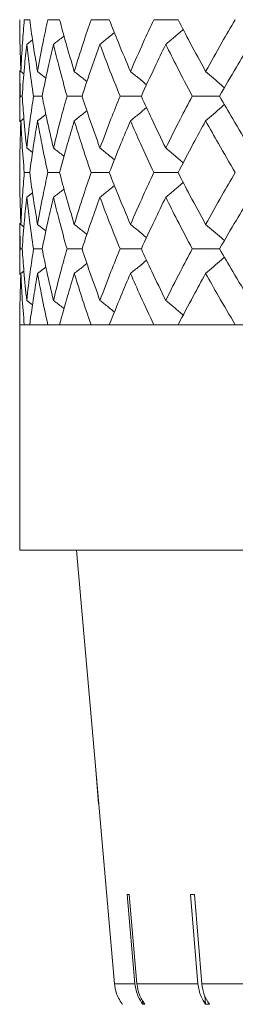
# Model space of a CAD drawing. Header units: inches. Extents: x -3.6 to 22.2, y -7.8 to 16.7.
# Tile 23 of 127: x -1.963 to -1.791, y 0.879 to 1.665. Entities that reach past the tile are written whole.
import ezdxf

# ---------------------------------------------------------------- set-up
doc = ezdxf.new("R2010")
doc.units = ezdxf.units.IN
doc.header["$MEASUREMENT"] = 0

msp = doc.modelspace()

# ---------------------------------------------------------------- linework, layer by layer
at = {"color": 7, "linetype": 'Continuous', "lineweight": 15}
for p, q in [((-1.95553, 1.66547), (-1.95983, 1.66547)), ((-1.93163, 1.66547), (-1.94107, 1.66547)), ((-1.892, 1.66547), (-1.90648, 1.66547)), ((-1.83707, 1.66547), (-1.85643, 1.66547)), ((-1.95789, 1.64576), (-1.95327, 1.64935)), ((-1.96342, 1.62494), (-1.96342, 1.58375)), ((-1.9632, 1.60435), (-1.9634, 1.62494)), ((-1.96255, 1.62407), (-1.96011, 1.62218)), ((-1.94921, 1.62407), (-1.94255, 1.61886)), ((-1.96148, 1.60435), (-1.9632, 1.60435)), ((-1.94557, 1.60435), (-1.95245, 1.60435)), ((-1.91376, 1.60435), (-1.92574, 1.60435)), ((-1.86642, 1.60435), (-1.88336, 1.60435)), ((-1.80405, 1.60435), (-1.82577, 1.60435)), ((-1.94921, 1.58462), (-1.94258, 1.58981)), ((-1.96255, 1.58462), (-1.96015, 1.58648)), ((-1.95789, 1.56293), (-1.95323, 1.55931)), ((-1.95553, 1.54322), (-1.95983, 1.54322)), ((-1.93163, 1.54322), (-1.94107, 1.54322)), ((-1.892, 1.54322), (-1.90648, 1.54322)), ((-1.83707, 1.54322), (-1.85643, 1.54322)), ((-1.95789, 1.52354), (-1.95327, 1.52712)), ((-1.96342, 1.50277), (-1.96342, 1.4618)), ((-1.9632, 1.48227), (-1.9634, 1.50277)), ((-1.96255, 1.5019), (-1.96011, 1.50002)), ((-1.94921, 1.5019), (-1.94255, 1.49671)), ((-1.96148, 1.48227), (-1.9632, 1.48227)), ((-1.94557, 1.48227), (-1.95245, 1.48227)), ((-1.91376, 1.48227), (-1.92574, 1.48227)), ((-1.86642, 1.48227), (-1.88336, 1.48227)), ((-1.80405, 1.48227), (-1.82577, 1.48227)), ((-1.96255, 1.46267), (-1.96015, 1.46451)), ((-1.94921, 1.46267), (-1.94258, 1.46782)), ((-1.95789, 1.44115), (-1.95323, 1.43757)), ((-1.96342, 1.42165), (-1.96342, 1.24165)), ((-1.96342, 1.42165), (0.97258, 1.42165)), ((-1.95983, 1.42165), (-1.96342, 1.42165)), ((-1.94107, 1.42165), (-1.95553, 1.42165)), ((-1.90648, 1.42165), (-1.93163, 1.42165)), ((-1.85643, 1.42165), (-1.892, 1.42165)), ((-1.79146, 1.42165), (-1.83707, 1.42165)), ((0.97258, 1.24165), (-1.96342, 1.24165)), ((-1.91823, 1.24165), (-1.90286, 1.06589)), ((-1.90285, 1.06589), (-1.90286, 1.06589)), ((-1.88789, 0.89494), (-1.90285, 1.06589)), ((-1.90285, 1.06589), (-1.90048, 1.03882)), ((-1.87769, 0.96627), (-1.87153, 0.89494)), ((-1.86996, 0.89494), (-1.87613, 0.96627)), ((-1.82722, 0.96627), (-1.82128, 0.89494)), ((-1.81819, 0.89494), (-1.82413, 0.96627)), ((-1.88866, 0.90379), (-1.88789, 0.89494)), ((-1.88789, 0.89494), (-1.87153, 0.89494)), ((-1.86996, 0.89494), (-1.82128, 0.89494)), ((-1.81819, 0.89494), (-1.73839, 0.89494)), ((-1.86545, 0.88184), (-1.86517, 0.87858)), ((-1.81571, 0.88528), (-1.81516, 0.87858)), ((-1.8636, 0.87858), (-1.86517, 0.87858)), ((-1.81207, 0.87858), (-1.81516, 0.87858))]:
    msp.add_line(p, q, dxfattribs=at)
for centre, major_axis, ratio, start_param, end_param in [((-0.48477, 1.08958), (1.4095, 0.12182), 0.013584, 3.293946, 3.301041), ((-0.48516, 1.08958), (1.4095, 0.11737), 0.026849, 3.44996, 3.457055)]:
    msp.add_ellipse(centre, major_axis=major_axis, ratio=ratio, start_param=start_param, end_param=end_param, dxfattribs=at)
for points, knots in [([(-1.96255, 1.62407), (-1.96284, 1.6318), (-1.96335, 1.64561), (-1.9634, 1.6594), (-1.96342, 1.66547)], [0, 0, 0, 0, 0.5601361, 1, 1, 1, 1]), ([(-1.96255, 1.62407), (-1.96217, 1.6318), (-1.96148, 1.64561), (-1.96033, 1.6594), (-1.95983, 1.66547)], [0, 0, 0, 0, 0.560136, 1, 1, 1, 1]), ([(-1.94921, 1.62407), (-1.95052, 1.6318), (-1.95284, 1.64561), (-1.95471, 1.6594), (-1.95553, 1.66547)], [0, 0, 0, 0, 0.560136, 1, 1, 1, 1]), ([(-1.94921, 1.62407), (-1.94782, 1.6318), (-1.94532, 1.64561), (-1.94237, 1.6594), (-1.94107, 1.66547)], [0, 0, 0, 0, 0.560136, 1, 1, 1, 1]), ([(-1.91995, 1.62407), (-1.92225, 1.6318), (-1.92636, 1.64561), (-1.93002, 1.6594), (-1.93163, 1.66547)], [0, 0, 0, 0, 0.560136, 1, 1, 1, 1]), ([(-1.91995, 1.62407), (-1.91756, 1.6318), (-1.91328, 1.64561), (-1.90856, 1.6594), (-1.90648, 1.66547)], [0, 0, 0, 0, 0.5601361, 1, 1, 1, 1]), ([(-1.87508, 1.62407), (-1.87836, 1.6318), (-1.88421, 1.64561), (-1.88962, 1.6594), (-1.892, 1.66547)], [0, 0, 0, 0, 0.560136, 1, 1, 1, 1]), ([(-1.87508, 1.62407), (-1.87172, 1.6318), (-1.86571, 1.64561), (-1.85926, 1.6594), (-1.85643, 1.66547)], [0, 0, 0, 0, 0.560136, 1, 1, 1, 1]), ([(-1.8151, 1.62407), (-1.81931, 1.6318), (-1.82684, 1.64561), (-1.83395, 1.6594), (-1.83707, 1.66547)], [0, 0, 0, 0, 0.5601361, 1, 1, 1, 1]), ([(-1.8151, 1.62407), (-1.8108, 1.6318), (-1.80312, 1.64561), (-1.79502, 1.6594), (-1.79146, 1.66547)], [0, 0, 0, 0, 0.560136, 1, 1, 1, 1]), ([(-1.89944, 1.64576), (-1.8972, 1.64757), (-1.89334, 1.65068), (-1.88951, 1.65383), (-1.88791, 1.65515)], [0, 0, 0, 0, 0.580604, 1, 1, 1, 1]), ([(-1.84694, 1.64576), (-1.84479, 1.64757), (-1.84048, 1.65119), (-1.83582, 1.65514), (-1.83334, 1.65729), (-1.83299, 1.6576)], [0, 0, 0, 0, 0.461333, 0.922665, 1, 1, 1, 1]), ([(-1.96148, 1.60435), (-1.96094, 1.61208), (-1.95996, 1.62589), (-1.95852, 1.63969), (-1.95789, 1.64576)], [0, 0, 0, 0, 0.560071, 1, 1, 1, 1]), ([(-1.95245, 1.60435), (-1.95359, 1.61208), (-1.95562, 1.62589), (-1.95719, 1.63969), (-1.95789, 1.64576)], [0, 0, 0, 0, 0.560071, 1, 1, 1, 1]), ([(-1.94557, 1.60435), (-1.94401, 1.61208), (-1.94122, 1.62589), (-1.93798, 1.63969), (-1.93656, 1.64576)], [0, 0, 0, 0, 0.560071, 1, 1, 1, 1]), ([(-1.93656, 1.64576), (-1.93426, 1.64757), (-1.93143, 1.64978), (-1.92863, 1.65203), (-1.92811, 1.65244)], [0, 0, 0, 0, 0.814996, 1, 1, 1, 1]), ([(-1.92574, 1.60435), (-1.92788, 1.61208), (-1.9317, 1.62589), (-1.93508, 1.63969), (-1.93656, 1.64576)], [0, 0, 0, 0, 0.560071, 1, 1, 1, 1]), ([(-1.91376, 1.60435), (-1.91121, 1.61208), (-1.90665, 1.62589), (-1.90164, 1.63969), (-1.89944, 1.64576)], [0, 0, 0, 0, 0.560071, 1, 1, 1, 1]), ([(-1.88336, 1.60435), (-1.88648, 1.61208), (-1.89205, 1.62589), (-1.89718, 1.63969), (-1.89944, 1.64576)], [0, 0, 0, 0, 0.560071, 1, 1, 1, 1]), ([(-1.86642, 1.60435), (-1.8629, 1.61208), (-1.85661, 1.62589), (-1.8499, 1.63969), (-1.84694, 1.64576)], [0, 0, 0, 0, 0.560071, 1, 1, 1, 1]), ([(-1.82577, 1.60435), (-1.82984, 1.61208), (-1.83709, 1.62589), (-1.84393, 1.63969), (-1.84694, 1.64576)], [0, 0, 0, 0, 0.560071, 1, 1, 1, 1]), ([(-1.80405, 1.60435), (-1.7996, 1.61208), (-1.79166, 1.62589), (-1.78331, 1.63969), (-1.77964, 1.64576)], [0, 0, 0, 0, 0.560071, 1, 1, 1, 1]), ([(-1.91995, 1.62407), (-1.91768, 1.62226), (-1.9143, 1.61958), (-1.91095, 1.61686), (-1.90985, 1.61597)], [0, 0, 0, 0, 0.672904, 1, 1, 1, 1]), ([(-1.87508, 1.62407), (-1.87288, 1.62226), (-1.86858, 1.61873), (-1.86432, 1.61516), (-1.86224, 1.61341)], [0, 0, 0, 0, 0.511985, 1, 1, 1, 1]), ([(-1.8151, 1.62407), (-1.81299, 1.62226), (-1.80879, 1.61864), (-1.8038, 1.61431), (-1.80094, 1.61175), (-1.80016, 1.61105)], [0, 0, 0, 0, 0.42034, 0.840681, 1, 1, 1, 1]), ([(-1.9634, 1.58375), (-1.96341, 1.58454), (-1.96348, 1.5914), (-1.96333, 1.59827), (-1.9632, 1.60435)], [0, 0, 0, 0, 0.115039, 1, 1, 1, 1]), ([(-1.95789, 1.56293), (-1.95868, 1.57066), (-1.9601, 1.58446), (-1.96106, 1.59827), (-1.96148, 1.60435)], [0, 0, 0, 0, 0.559933, 1, 1, 1, 1]), ([(-1.95789, 1.56293), (-1.95699, 1.57066), (-1.9554, 1.58446), (-1.95335, 1.59827), (-1.95245, 1.60435)], [0, 0, 0, 0, 0.559933, 1, 1, 1, 1]), ([(-1.93656, 1.56293), (-1.93836, 1.57066), (-1.94158, 1.58446), (-1.94435, 1.59827), (-1.94557, 1.60435)], [0, 0, 0, 0, 0.559933, 1, 1, 1, 1]), ([(-1.93656, 1.56293), (-1.93466, 1.57066), (-1.93127, 1.58446), (-1.92743, 1.59827), (-1.92574, 1.60435)], [0, 0, 0, 0, 0.559933, 1, 1, 1, 1]), ([(-1.89944, 1.56293), (-1.90223, 1.57066), (-1.90722, 1.58446), (-1.91176, 1.59827), (-1.91376, 1.60435)], [0, 0, 0, 0, 0.559933, 1, 1, 1, 1]), ([(-1.89944, 1.56293), (-1.89656, 1.57066), (-1.89141, 1.58446), (-1.88582, 1.59827), (-1.88336, 1.60435)], [0, 0, 0, 0, 0.559933, 1, 1, 1, 1]), ([(-1.84694, 1.56293), (-1.85069, 1.57066), (-1.85739, 1.58446), (-1.86366, 1.59827), (-1.86642, 1.60435)], [0, 0, 0, 0, 0.559933, 1, 1, 1, 1]), ([(-1.84694, 1.56293), (-1.8431, 1.57066), (-1.83625, 1.58446), (-1.82897, 1.59827), (-1.82577, 1.60435)], [0, 0, 0, 0, 0.559933, 1, 1, 1, 1]), ([(-1.8151, 1.58462), (-1.81299, 1.58643), (-1.80879, 1.59005), (-1.80381, 1.59438), (-1.80095, 1.59693), (-1.80017, 1.59763)], [0, 0, 0, 0, 0.42064, 0.84128, 1, 1, 1, 1]), ([(-1.77964, 1.56293), (-1.7843, 1.57066), (-1.79264, 1.58446), (-1.80056, 1.59827), (-1.80405, 1.60435)], [0, 0, 0, 0, 0.559933, 1, 1, 1, 1]), ([(-1.91995, 1.58462), (-1.91768, 1.58643), (-1.91431, 1.58911), (-1.91097, 1.59182), (-1.90988, 1.5927)], [0, 0, 0, 0, 0.674489, 1, 1, 1, 1]), ([(-1.87508, 1.58462), (-1.87288, 1.58643), (-1.86859, 1.58996), (-1.86433, 1.59353), (-1.86225, 1.59527)], [0, 0, 0, 0, 0.51264, 1, 1, 1, 1]), ([(-1.96342, 1.54322), (-1.96338, 1.55095), (-1.96331, 1.56474), (-1.96278, 1.57855), (-1.96255, 1.58462)], [0, 0, 0, 0, 0.559868, 1, 1, 1, 1]), ([(-1.95983, 1.54322), (-1.96046, 1.55095), (-1.96159, 1.56474), (-1.96226, 1.57855), (-1.96255, 1.58462)], [0, 0, 0, 0, 0.559868, 1, 1, 1, 1]), ([(-1.95553, 1.54322), (-1.95447, 1.55095), (-1.95259, 1.56474), (-1.95025, 1.57855), (-1.94921, 1.58462)], [0, 0, 0, 0, 0.559868, 1, 1, 1, 1]), ([(-1.94107, 1.54322), (-1.94272, 1.55095), (-1.94565, 1.56474), (-1.94813, 1.57855), (-1.94921, 1.58462)], [0, 0, 0, 0, 0.559868, 1, 1, 1, 1]), ([(-1.93163, 1.54322), (-1.92957, 1.55095), (-1.9259, 1.56474), (-1.92177, 1.57855), (-1.91995, 1.58462)], [0, 0, 0, 0, 0.559868, 1, 1, 1, 1]), ([(-1.90648, 1.54322), (-1.90912, 1.55095), (-1.91382, 1.56474), (-1.91808, 1.57855), (-1.91995, 1.58462)], [0, 0, 0, 0, 0.559868, 1, 1, 1, 1]), ([(-1.892, 1.54322), (-1.88896, 1.55095), (-1.88353, 1.56474), (-1.87767, 1.57855), (-1.87508, 1.58462)], [0, 0, 0, 0, 0.559868, 1, 1, 1, 1]), ([(-1.85643, 1.54322), (-1.86003, 1.55095), (-1.86645, 1.56474), (-1.87245, 1.57855), (-1.87508, 1.58462)], [0, 0, 0, 0, 0.559868, 1, 1, 1, 1]), ([(-1.83707, 1.54322), (-1.83308, 1.55095), (-1.82596, 1.56474), (-1.81842, 1.57855), (-1.8151, 1.58462)], [0, 0, 0, 0, 0.5598675, 1, 1, 1, 1]), ([(-1.79146, 1.54322), (-1.79599, 1.55095), (-1.80406, 1.56474), (-1.81173, 1.57855), (-1.8151, 1.58462)], [0, 0, 0, 0, 0.5598675, 1, 1, 1, 1]), ([(-1.93656, 1.56293), (-1.93426, 1.56112), (-1.93142, 1.5589), (-1.92861, 1.55665), (-1.92809, 1.55623)], [0, 0, 0, 0, 0.81232, 1, 1, 1, 1]), ([(-1.89944, 1.56293), (-1.8972, 1.56112), (-1.89334, 1.55801), (-1.8895, 1.55485), (-1.88789, 1.55352)], [0, 0, 0, 0, 0.579624, 1, 1, 1, 1]), ([(-1.84694, 1.56293), (-1.84479, 1.56112), (-1.84048, 1.5575), (-1.83582, 1.55355), (-1.83333, 1.55139), (-1.83297, 1.55108)], [0, 0, 0, 0, 0.460902, 0.921804, 1, 1, 1, 1]), ([(-1.96255, 1.5019), (-1.96284, 1.50961), (-1.96335, 1.52337), (-1.9634, 1.53715), (-1.96342, 1.54322)], [0, 0, 0, 0, 0.55973, 1, 1, 1, 1]), ([(-1.96255, 1.5019), (-1.96217, 1.50961), (-1.96148, 1.52337), (-1.96033, 1.53715), (-1.95983, 1.54322)], [0, 0, 0, 0, 0.55973, 1, 1, 1, 1]), ([(-1.94921, 1.5019), (-1.95052, 1.50961), (-1.95284, 1.52337), (-1.95471, 1.53715), (-1.95553, 1.54322)], [0, 0, 0, 0, 0.55973, 1, 1, 1, 1]), ([(-1.94921, 1.5019), (-1.94782, 1.50961), (-1.94532, 1.52337), (-1.94237, 1.53715), (-1.94107, 1.54322)], [0, 0, 0, 0, 0.55973, 1, 1, 1, 1]), ([(-1.91995, 1.5019), (-1.92225, 1.50961), (-1.92636, 1.52337), (-1.93002, 1.53715), (-1.93163, 1.54322)], [0, 0, 0, 0, 0.55973, 1, 1, 1, 1]), ([(-1.91995, 1.5019), (-1.91756, 1.50961), (-1.91328, 1.52337), (-1.90856, 1.53715), (-1.90648, 1.54322)], [0, 0, 0, 0, 0.55973, 1, 1, 1, 1]), ([(-1.87508, 1.5019), (-1.87836, 1.50961), (-1.88421, 1.52337), (-1.88962, 1.53715), (-1.892, 1.54322)], [0, 0, 0, 0, 0.55973, 1, 1, 1, 1]), ([(-1.87508, 1.5019), (-1.87172, 1.50961), (-1.8657, 1.52337), (-1.85926, 1.53715), (-1.85643, 1.54322)], [0, 0, 0, 0, 0.55973, 1, 1, 1, 1]), ([(-1.8151, 1.5019), (-1.81931, 1.50961), (-1.82684, 1.52337), (-1.83394, 1.53715), (-1.83707, 1.54322)], [0, 0, 0, 0, 0.55973, 1, 1, 1, 1]), ([(-1.8151, 1.5019), (-1.8108, 1.50961), (-1.80311, 1.52337), (-1.79502, 1.53715), (-1.79146, 1.54322)], [0, 0, 0, 0, 0.55973, 1, 1, 1, 1]), ([(-1.84694, 1.52354), (-1.84479, 1.52534), (-1.84047, 1.52896), (-1.83582, 1.5329), (-1.83334, 1.53505), (-1.83298, 1.53536)], [0, 0, 0, 0, 0.461504, 0.923007, 1, 1, 1, 1]), ([(-1.93656, 1.52354), (-1.93426, 1.52534), (-1.93143, 1.52755), (-1.92863, 1.52979), (-1.92811, 1.5302)], [0, 0, 0, 0, 0.81537, 1, 1, 1, 1]), ([(-1.89944, 1.52354), (-1.8972, 1.52534), (-1.89334, 1.52845), (-1.88951, 1.53159), (-1.88791, 1.53291)], [0, 0, 0, 0, 0.58084, 1, 1, 1, 1]), ([(-1.96148, 1.48227), (-1.96094, 1.48996), (-1.95996, 1.50371), (-1.95852, 1.51747), (-1.95789, 1.52354)], [0, 0, 0, 0, 0.559665, 1, 1, 1, 1]), ([(-1.95245, 1.48227), (-1.95359, 1.48996), (-1.95562, 1.50371), (-1.95719, 1.51747), (-1.95789, 1.52354)], [0, 0, 0, 0, 0.559665, 1, 1, 1, 1]), ([(-1.94557, 1.48227), (-1.94401, 1.48996), (-1.94122, 1.50371), (-1.93798, 1.51747), (-1.93656, 1.52354)], [0, 0, 0, 0, 0.559665, 1, 1, 1, 1]), ([(-1.92574, 1.48227), (-1.92788, 1.48996), (-1.9317, 1.50371), (-1.93507, 1.51747), (-1.93656, 1.52354)], [0, 0, 0, 0, 0.559665, 1, 1, 1, 1]), ([(-1.91376, 1.48227), (-1.91121, 1.48996), (-1.90665, 1.50371), (-1.90164, 1.51747), (-1.89944, 1.52354)], [0, 0, 0, 0, 0.559665, 1, 1, 1, 1]), ([(-1.88336, 1.48227), (-1.88648, 1.48996), (-1.89205, 1.50371), (-1.89718, 1.51747), (-1.89944, 1.52354)], [0, 0, 0, 0, 0.559665, 1, 1, 1, 1]), ([(-1.86642, 1.48227), (-1.8629, 1.48996), (-1.85661, 1.50371), (-1.8499, 1.51747), (-1.84694, 1.52354)], [0, 0, 0, 0, 0.559665, 1, 1, 1, 1]), ([(-1.82577, 1.48227), (-1.82983, 1.48996), (-1.8371, 1.50371), (-1.84393, 1.51747), (-1.84694, 1.52354)], [0, 0, 0, 0, 0.5596645, 1, 1, 1, 1]), ([(-1.80405, 1.48227), (-1.7996, 1.48996), (-1.79166, 1.50371), (-1.78331, 1.51747), (-1.77964, 1.52354)], [0, 0, 0, 0, 0.559665, 1, 1, 1, 1]), ([(-1.91995, 1.5019), (-1.91768, 1.5001), (-1.9143, 1.49743), (-1.91095, 1.49472), (-1.90985, 1.49384)], [0, 0, 0, 0, 0.674052, 1, 1, 1, 1]), ([(-1.87508, 1.5019), (-1.87288, 1.5001), (-1.86858, 1.49658), (-1.86432, 1.49302), (-1.86224, 1.49129)], [0, 0, 0, 0, 0.5128739, 1, 1, 1, 1]), ([(-1.8151, 1.5019), (-1.81299, 1.50009), (-1.80878, 1.49649), (-1.8038, 1.49217), (-1.80094, 1.48963), (-1.80016, 1.48894)], [0, 0, 0, 0, 0.421083, 0.842166, 1, 1, 1, 1]), ([(-1.9634, 1.4618), (-1.96341, 1.46258), (-1.96348, 1.4694), (-1.96333, 1.47622), (-1.9632, 1.48227)], [0, 0, 0, 0, 0.1145058, 1, 1, 1, 1]), ([(-1.95789, 1.44115), (-1.95868, 1.44881), (-1.9601, 1.4625), (-1.96106, 1.47622), (-1.96148, 1.48227)], [0, 0, 0, 0, 0.559527, 1, 1, 1, 1]), ([(-1.95789, 1.44115), (-1.95699, 1.44881), (-1.9554, 1.4625), (-1.95335, 1.47622), (-1.95245, 1.48227)], [0, 0, 0, 0, 0.5595273, 1, 1, 1, 1]), ([(-1.93656, 1.44115), (-1.93836, 1.44881), (-1.94159, 1.4625), (-1.94435, 1.47622), (-1.94557, 1.48227)], [0, 0, 0, 0, 0.559527, 1, 1, 1, 1]), ([(-1.93656, 1.44115), (-1.93466, 1.44881), (-1.93127, 1.4625), (-1.92743, 1.47622), (-1.92574, 1.48227)], [0, 0, 0, 0, 0.559527, 1, 1, 1, 1]), ([(-1.89944, 1.44115), (-1.90223, 1.44881), (-1.90722, 1.4625), (-1.91176, 1.47622), (-1.91376, 1.48227)], [0, 0, 0, 0, 0.559527, 1, 1, 1, 1]), ([(-1.89944, 1.44115), (-1.89656, 1.44881), (-1.8914, 1.4625), (-1.88582, 1.47622), (-1.88336, 1.48227)], [0, 0, 0, 0, 0.559527, 1, 1, 1, 1]), ([(-1.84694, 1.44115), (-1.85069, 1.44881), (-1.85739, 1.4625), (-1.86366, 1.47622), (-1.86642, 1.48227)], [0, 0, 0, 0, 0.559527, 1, 1, 1, 1]), ([(-1.84694, 1.44115), (-1.8431, 1.44881), (-1.83624, 1.4625), (-1.82897, 1.47622), (-1.82577, 1.48227)], [0, 0, 0, 0, 0.559527, 1, 1, 1, 1]), ([(-1.77964, 1.44115), (-1.7843, 1.44881), (-1.79264, 1.4625), (-1.80056, 1.47622), (-1.80405, 1.48227)], [0, 0, 0, 0, 0.559527, 1, 1, 1, 1]), ([(-1.87508, 1.46267), (-1.87288, 1.46447), (-1.86858, 1.46797), (-1.86432, 1.47152), (-1.86225, 1.47324)], [0, 0, 0, 0, 0.5139001, 1, 1, 1, 1]), ([(-1.8151, 1.46267), (-1.81299, 1.46447), (-1.80877, 1.46807), (-1.80379, 1.47238), (-1.80094, 1.47491), (-1.80017, 1.47559)], [0, 0, 0, 0, 0.421667, 0.843334, 1, 1, 1, 1]), ([(-1.91995, 1.46267), (-1.91767, 1.46447), (-1.9143, 1.46713), (-1.91096, 1.46982), (-1.90988, 1.47069)], [0, 0, 0, 0, 0.676171, 1, 1, 1, 1]), ([(-1.96342, 1.42165), (-1.96338, 1.42929), (-1.96331, 1.44295), (-1.96278, 1.45664), (-1.96255, 1.46267)], [0, 0, 0, 0, 0.559462, 1, 1, 1, 1]), ([(-1.95983, 1.42165), (-1.96046, 1.42929), (-1.96159, 1.44295), (-1.96226, 1.45664), (-1.96255, 1.46267)], [0, 0, 0, 0, 0.559462, 1, 1, 1, 1]), ([(-1.95553, 1.42165), (-1.95447, 1.42929), (-1.95259, 1.44295), (-1.95025, 1.45664), (-1.94921, 1.46267)], [0, 0, 0, 0, 0.559462, 1, 1, 1, 1]), ([(-1.94107, 1.42165), (-1.94272, 1.42929), (-1.94565, 1.44295), (-1.94812, 1.45664), (-1.94921, 1.46267)], [0, 0, 0, 0, 0.559462, 1, 1, 1, 1]), ([(-1.93163, 1.42165), (-1.92957, 1.42929), (-1.92589, 1.44295), (-1.92177, 1.45664), (-1.91995, 1.46267)], [0, 0, 0, 0, 0.559462, 1, 1, 1, 1]), ([(-1.90648, 1.42165), (-1.90912, 1.42929), (-1.91382, 1.44295), (-1.91808, 1.45664), (-1.91995, 1.46267)], [0, 0, 0, 0, 0.559462, 1, 1, 1, 1]), ([(-1.892, 1.42165), (-1.88896, 1.42929), (-1.88353, 1.44295), (-1.87767, 1.45664), (-1.87508, 1.46267)], [0, 0, 0, 0, 0.559462, 1, 1, 1, 1]), ([(-1.85643, 1.42165), (-1.86003, 1.42929), (-1.86646, 1.44295), (-1.87244, 1.45664), (-1.87508, 1.46267)], [0, 0, 0, 0, 0.559462, 1, 1, 1, 1]), ([(-1.83707, 1.42165), (-1.83308, 1.42929), (-1.82596, 1.44295), (-1.81842, 1.45664), (-1.8151, 1.46267)], [0, 0, 0, 0, 0.559462, 1, 1, 1, 1]), ([(-1.79146, 1.42165), (-1.79598, 1.42929), (-1.80407, 1.44295), (-1.81172, 1.45664), (-1.8151, 1.46267)], [0, 0, 0, 0, 0.559462, 1, 1, 1, 1]), ([(-1.93656, 1.44115), (-1.93425, 1.43936), (-1.93142, 1.43716), (-1.92861, 1.43493), (-1.92809, 1.43452)], [0, 0, 0, 0, 0.81536, 1, 1, 1, 1]), ([(-1.89944, 1.44115), (-1.89719, 1.43936), (-1.89333, 1.43627), (-1.88949, 1.43315), (-1.88789, 1.43184)], [0, 0, 0, 0, 0.581822, 1, 1, 1, 1]), ([(-1.84694, 1.44115), (-1.84478, 1.43935), (-1.84046, 1.43576), (-1.8358, 1.43185), (-1.83332, 1.42971), (-1.83297, 1.42942)], [0, 0, 0, 0, 0.462668, 0.925337, 1, 1, 1, 1]), ([(-1.88145, 0.87858), (-1.88157, 0.87873), (-1.8838, 0.88163), (-1.88668, 0.88702), (-1.88755, 0.8927), (-1.88789, 0.89494)], [0, 0, 0, 0, 0.032685, 0.618346, 1, 1, 1, 1]), ([(-1.87153, 0.89494), (-1.87093, 0.89148), (-1.8699, 0.88555), (-1.86655, 0.88062), (-1.86517, 0.87858)], [0, 0, 0, 0, 0.5853453, 1, 1, 1, 1]), ([(-1.8636, 0.87858), (-1.86524, 0.88105), (-1.86853, 0.88604), (-1.86949, 0.89196), (-1.86996, 0.89494)], [0, 0, 0, 0, 0.496928, 1, 1, 1, 1]), ([(-1.82128, 0.89494), (-1.8207, 0.89148), (-1.81971, 0.88555), (-1.81649, 0.88062), (-1.81516, 0.87858)], [0, 0, 0, 0, 0.585345, 1, 1, 1, 1]), ([(-1.81207, 0.87858), (-1.81364, 0.88105), (-1.81681, 0.88604), (-1.81773, 0.89196), (-1.81819, 0.89494)], [0, 0, 0, 0, 0.496901, 1, 1, 1, 1])]:
    msp.add_open_spline(points, degree=3, knots=knots, dxfattribs=at)

doc.saveas('drawing.dxf')
